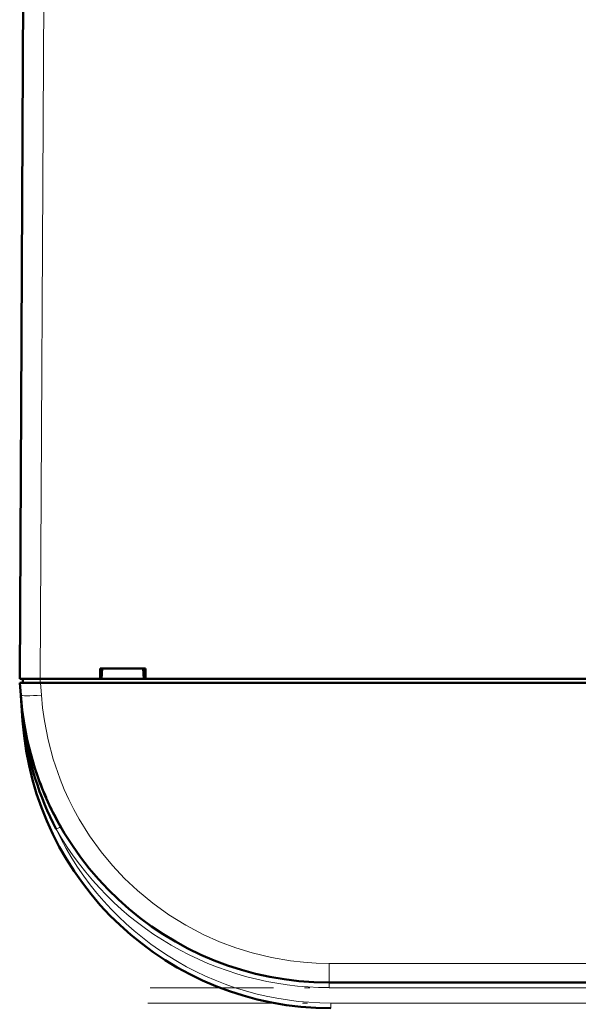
# Model space of a CAD drawing. Extents: x -1438 to 1837, y -1701 to 699.
# Tile 3 of 90: x -152 to -97, y -1508 to -1413. Entities that reach past the tile are written whole.
import ezdxf

# ---------------------------------------------------------------- set-up
doc = ezdxf.new("R2010")
doc.units = 0
doc.linetypes.add('DASHDOT', pattern=[18.5, 12, -3, 0.5, -3])

msp = doc.modelspace()

# ---------------------------------------------------------------- linework, layer by layer
at = {"color": 7, "lineweight": 50}
for p, q in [((-151.709, -1476.648), (-151.279, -1394.595)), ((-143.912, -1476.648), (-143.912, -1475.648)), ((-143.911, -1475.648), (-139.507, -1475.648)), ((-143.773, -1476.648), (-143.709, -1475.648)), ((-139.709, -1475.648), (-139.645, -1476.648)), ((-139.507, -1475.648), (-139.507, -1476.648)), ((-151.709, -1476.648), (-149.709, -1476.648)), ((-151.598, -1478.24), (-151.681, -1477.048)), ((-151.681, -1477.048), (-149.686, -1477.048)), ((-151.409, -1476.648), (-151.409, -1477.048)), ((-149.709, -1476.648), (-143.912, -1476.648)), ((103.268, -1477.048), (-149.686, -1477.048)), ((-143.912, -1476.648), (-143.773, -1476.648)), ((-143.859, -1476.648), (-139.559, -1476.648)), ((-139.645, -1476.648), (-139.506, -1476.648)), ((-139.506, -1476.648), (-19.912, -1476.648)), ((-151.595, -1478.273), (-151.423, -1480.74)), ((-149.251, -1487.952), (-149.151, -1488.182)), ((75.253, -1506.148), (-121.671, -1506.148))]:
    msp.add_line(p, q, dxfattribs=at)
at = {"color": 7, "lineweight": 18}
for p, q in [((-149.279, -1394.595), (-149.709, -1476.648)), ((-149.714, -1477.048), (-149.714, -1476.648)), ((-149.686, -1477.048), (-149.603, -1478.24)), ((-151.423, -1480.74), (-151.371, -1480.737)), ((-151.328, -1481.103), (-151.371, -1480.737)), ((-148.166, -1491.256), (-147.859, -1491.082)), ((-147.859, -1491.082), (-147.731, -1491.009)), ((75.253, -1504.287), (-121.671, -1504.287)), ((-121.671, -1506.148), (-121.671, -1504.287)), ((-121.671, -1506.148), (-121.671, -1506.648)), ((75.253, -1506.648), (-121.671, -1506.648)), ((-121.496, -1508.148), (-121.496, -1508.648)), ((75.078, -1508.148), (-121.496, -1508.148))]:
    msp.add_line(p, q, dxfattribs=at)
at = {"color": 7, "linetype": 'DASHDOT', "lineweight": 18, "ltscale": 0.012015}
msp.add_line((-149.716, -1476.608), (-149.716, -1477.088), dxfattribs=at)
at = {"color": 7, "linetype": 'DASHDOT', "lineweight": 18}
for p, q in [((94.945, -1506.648), (-141.364, -1506.648)), ((94.735, -1508.148), (-141.154, -1508.148))]:
    msp.add_line(p, q, dxfattribs=at)
at = {"color": 7, "lineweight": 18}
msp.add_lwpolyline([(-149.603, -1478.24), (-149.489, -1479.472), (-149.316, -1480.734), (-148.957, -1482.568), (-148.458, -1484.439), (-147.779, -1486.403), (-147.376, -1487.388), (-146.931, -1488.367), (-146.447, -1489.331), (-145.921, -1490.284), (-144.919, -1491.894), (-143.793, -1493.452), (-142.698, -1494.774), (-141.518, -1496.036), (-140.263, -1497.224), (-138.776, -1498.454), (-137.223, -1499.57), (-135.581, -1500.588), (-133.906, -1501.473), (-132.323, -1502.182), (-130.732, -1502.78), (-129.145, -1503.271), (-127.264, -1503.723), (-125.425, -1504.034), (-124.151, -1504.177), (-122.912, -1504.26), (-121.671, -1504.287)], dxfattribs=at)
at = {"color": 7, "lineweight": 50}
for centre, radius, start, end in [((-121.671, -1476.148), 30, 184, 270), ((-121.496, -1478.648), 30, 184, 270), ((-151.365, -1480.972), 0.135, 285.28684, 317.57466), ((-121.595, -1477.409), 29.962, 187.08138, 207.52573), ((-121.854, -1476.221), 29.802, 198.53142, 203.18152), ((-121.644, -1476.135), 30.029, 205.60247, 209.69098)]:
    msp.add_arc(centre, radius, start, end, dxfattribs=at)
at = {"color": 7, "lineweight": 18}
for centre, radius, start, end in [((-90.864, -1473.994), 60.882, 184.04162, 186.35829), ((-121.671, -1476.147), 30.5, 209.69424, 269.99995), ((-121.496, -1478.648), 29.5, 205.30374, 270)]:
    msp.add_arc(centre, radius, start, end, dxfattribs=at)
for centre, major_axis, ratio, start_param, end_param in [((-149.603, -1478.101), (1.995, 0.14), 0.069587, 3.141593, 4.707523), ((-151.819, -1480.768), (0.495, 0.076), 0.164442, 5.813966, 6.277967)]:
    msp.add_ellipse(centre, major_axis=major_axis, ratio=ratio, start_param=start_param, end_param=end_param, dxfattribs=at)

doc.saveas('drawing.dxf')
